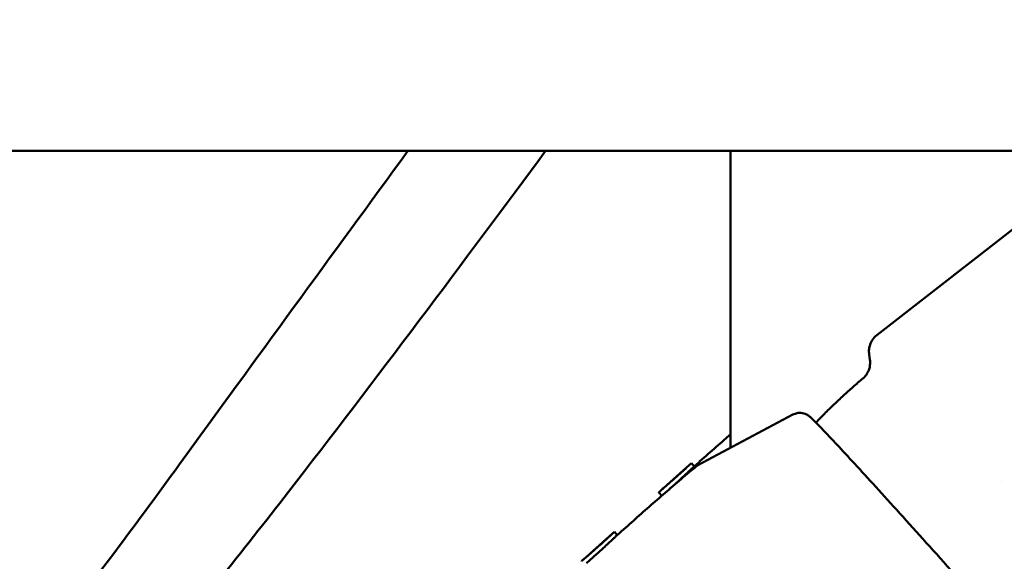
# Model space of a CAD drawing. Header units: millimetres. Extents: x 0 to 6049, y -120 to 1682.
# Tile 23 of 256: x 412 to 445, y 636 to 654. Entities that reach past the tile are written whole.
import ezdxf

# ---------------------------------------------------------------- set-up
doc = ezdxf.new("R2010")
doc.units = ezdxf.units.MM
doc.header["$LTSCALE"] = 2
doc.layers.add('Bemaßung (ISO)', color=7, linetype='Continuous', lineweight=25)
doc.layers.add('Sichtbar (ISO)', color=7, linetype='Continuous', lineweight=50)
doc.styles.add('Notiztext (DIN)', font='isocpeur.ttf')
doc.dimstyles.new('Standard (DIN)', dxfattribs={"dimscale": 2, "dimtxt": 3.5, "dimasz": 2.5, "dimexe": 2, "dimexo": 0.5, "dimgap": 0.5, "dimtad": 1, "dimrnd": 1e-08, "dimtxsty": 'Notiztext (DIN)', "dimcen": 0.09, "dimdle": 10, "dimclrd": 256, "dimclre": 256, "dimclrt": 256, "dimadec": 0, "dimazin": 0, "dimtfac": 1, "dimtmove": 0, "dimatfit": 3, "dimfxl": 1, "dimtolj": 1, "dimtzin": 0, "dimlwd": -1, "dimlwe": -1, "dimarcsym": 0})

# ---------------------------------------------------------------- blocks, each defined once
blk = doc.blocks.new('*D22')
at = {"layer": 'Bemaßung (ISO)', "transparency": 16777216}
for p, q in [((252.973, 717.98), (203.036, 717.98)), ((207.036, 595.722), (207.036, 712.98)), ((594.715, 590.722), (203.036, 590.722))]:
    blk.add_line(p, q, dxfattribs=at)
for points in [[(206.202, 712.98), (207.869, 712.98), (207.036, 717.98)], [(206.202, 595.722), (207.869, 595.722), (207.036, 590.722)]]:
    blk.add_solid(points, dxfattribs=at)
at = {"layer": 'Defpoints', "color": 0, "transparency": 16777216}
for p in [(207.036, 717.98), (253.973, 717.98), (595.715, 590.722)]:
    blk.add_point(p, dxfattribs=at)
at = {"layer": 'Bemaßung (ISO)', "transparency": 16777216, "insert": (197.636, 642.256), "char_height": 7, "attachment_point": 1, "rotation": 90, "style": 'Notiztext (DIN)'}
blk.add_mtext('\\A1;127,26', dxfattribs=at)

msp = doc.modelspace()

# ---------------------------------------------------------------- linework, layer by layer
at = {"layer": 'Sichtbar (ISO)'}
for p, q in [((404.916, 649.879), (450.219, 649.879)), ((436.023, 649.879), (436.023, 639.761)), ((446.407, 647.807), (441.014, 643.603)), ((440.777, 642.758), (440.75, 642.952)), ((438.152, 640.895), (434.913, 639.169)), ((434.789, 639.133), (434.695, 639.238)), ((433.632, 638.298), (434.625, 639.183)), ((433.677, 638.127), (433.575, 638.241)), ((432.162, 636.791), (432.068, 636.897)), ((431.011, 635.962), (432.005, 636.847))]:
    msp.add_line(p, q, dxfattribs=at)
msp.add_ellipse((447.666, 636.072), major_axis=(6.127, -6.874), ratio=0.012497, start_param=4.321715, end_param=4.321717, dxfattribs=at)
for points, knots in [([(406.637, 627.518), (408.285, 628.626), (409.752, 629.965), (412.454, 632.869), (413.688, 634.431), (415.668, 637.059), (416.405, 638.068), (419.829, 642.767), (422.425, 646.322), (425.021, 649.878)], [-3.343451, -3.343451, -3.343451, -3.343451, -2.693829, -2.693829, -2.046168, -2.046168, -1.622305, -1.622305, -0.30137, -0.30137, -0.30137, -0.30137]), ([(429.72, 649.879), (426.981, 646.18), (423.863, 642.01), (420.166, 637.255), (419.359, 636.229), (416.413, 632.553), (414.264, 630.002), (411.564, 627.259), (410.788, 626.522), (409.31, 625.276), (408.633, 624.761), (407.903, 624.271)], [0.098749, 0.098749, 0.098749, 0.098749, 1.451976, 1.451976, 1.815882, 1.815882, 2.790752, 2.790752, 3.157122, 3.157122, 3.459844, 3.459844, 3.459844, 3.459844]), ([(440.75, 642.952), (440.747, 642.974), (440.744, 643), (440.743, 643.061), (440.744, 643.097), (440.754, 643.179), (440.764, 643.227), (440.8, 643.332), (440.827, 643.39), (440.905, 643.504), (440.956, 643.559), (441.014, 643.603)], [0.01274202, 0.01274202, 0.01274202, 0.01274202, 0.0166442, 0.0166442, 0.02054639, 0.02054639, 0.02444857, 0.02444857, 0.02835075, 0.02835075, 0.03225293, 0.03225293, 0.03225293, 0.03225293]), ([(440.537, 642.13), (440.591, 642.176), (440.638, 642.231), (440.709, 642.341), (440.733, 642.397), (440.766, 642.497), (440.774, 642.542), (440.784, 642.62), (440.784, 642.654), (440.783, 642.712), (440.78, 642.737), (440.777, 642.758)], [6.25145248, 6.25145248, 6.25145248, 6.25145248, 6.25525064, 6.25525064, 6.2590488, 6.2590488, 6.26284696, 6.26284696, 6.26664512, 6.26664512, 6.27044329, 6.27044329, 6.27044329, 6.27044329]), ([(438.937, 640.629), (439.033, 640.728), (439.13, 640.827), (439.333, 641.03), (439.439, 641.133), (439.653, 641.339), (439.761, 641.44), (439.979, 641.641), (440.09, 641.741), (440.312, 641.937), (440.424, 642.034), (440.537, 642.13)], [4.742872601, 4.742872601, 4.742872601, 4.742872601, 4.743110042, 4.743110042, 4.743362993, 4.743362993, 4.743615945, 4.743615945, 4.743868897, 4.743868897, 4.744121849, 4.744121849, 4.744121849, 4.744121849]), ([(438.152, 640.895), (438.2, 640.921), (438.248, 640.937), (438.342, 640.955), (438.386, 640.956), (438.466, 640.95), (438.498, 640.943), (438.556, 640.927), (438.577, 640.918), (438.619, 640.899), (438.636, 640.89), (438.674, 640.867), (438.689, 640.856), (438.746, 640.814), (438.768, 640.793), (438.921, 640.65), (439.116, 640.447), (439.718, 639.805), (440.123, 639.367), (441.084, 638.317), (441.638, 637.707), (442.842, 636.374), (443.491, 635.651), (444.821, 634.165), (445.501, 633.402), (446.822, 631.914), (447.464, 631.188), (448.643, 629.847), (449.182, 629.231), (450.101, 628.172), (450.482, 627.729), (451.052, 627.055), (451.229, 626.842), (451.346, 626.679), (451.361, 626.658), (451.393, 626.603), (451.406, 626.584), (451.429, 626.521), (451.435, 626.506), (451.447, 626.46), (451.455, 626.426), (451.459, 626.33), (451.457, 626.277), (451.423, 626.166), (451.402, 626.116), (451.369, 626.068)], [0.034465, 0.034465, 0.034465, 0.034465, 0.0388, 0.0388, 0.04413, 0.04413, 0.05095, 0.05095, 0.059169, 0.059169, 0.070549, 0.070549, 0.092161, 0.092161, 0.166836, 0.166836, 0.480388, 0.480388, 0.805126, 0.805126, 1.126065, 1.126065, 1.44643, 1.44643, 1.766655, 1.766655, 2.086881, 2.086881, 2.407253, 2.407253, 2.72822, 2.72822, 3.053094, 3.053094, 3.111539, 3.111539, 3.140761, 3.140761, 3.148003, 3.148003, 3.15802, 3.15802, 3.165326, 3.165326, 3.169983, 3.169983, 3.169983, 3.169983]), ([(434.725, 639.075), (434.904, 639.236), (435.083, 639.396), (435.443, 639.716), (435.624, 639.875), (435.878, 640.097), (435.95, 640.161), (436.023, 640.225)], [6.2517090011, 6.2517090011, 6.2517090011, 6.2517090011, 6.251785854, 6.251785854, 6.2518627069, 6.2518627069, 6.2518936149, 6.2518936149, 6.2518936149, 6.2518936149]), ([(434.695, 639.238), (434.692, 639.24), (434.676, 639.228), (434.617, 639.176), (434.573, 639.136), (434.474, 639.045), (434.412, 638.987), (434.275, 638.862), (434.2, 638.794), (434.13, 638.732), (434.059, 638.669), (433.984, 638.603), (433.845, 638.482), (433.782, 638.428), (433.682, 638.342), (433.639, 638.305), (433.586, 638.256), (433.573, 638.243), (433.575, 638.241)], [0.3391309, 0.3391309, 0.3391309, 0.3391309, 0.3673918, 0.3673918, 0.3956527, 0.3956527, 0.4239136, 0.4239136, 0.4521745, 0.4521745, 0.4521745, 0.4804355, 0.4804355, 0.5086964, 0.5086964, 0.5369573, 0.5369573, 0.5642825, 0.5642825, 0.5642825, 0.5642825]), ([(434.825, 639.11), (434.641, 638.955), (434.458, 638.799), (434.093, 638.486), (433.91, 638.329), (433.547, 638.014), (433.365, 637.856), (433.003, 637.539), (432.823, 637.38), (432.463, 637.06), (432.284, 636.9), (432.105, 636.739)], [6.2514263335, 6.2514263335, 6.2514263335, 6.2514263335, 6.2515031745, 6.2515031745, 6.2515800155, 6.2515800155, 6.2516568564, 6.2516568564, 6.2517336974, 6.2517336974, 6.2518105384, 6.2518105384, 6.2518105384, 6.2518105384]), ([(434.725, 639.075), (434.701, 639.053), (434.67, 639.024), (434.585, 638.946), (434.528, 638.892), (434.415, 638.787), (434.362, 638.738), (434.259, 638.643), (434.209, 638.597), (434.106, 638.505), (434.054, 638.458), (433.943, 638.36), (433.887, 638.31), (433.837, 638.266), (433.834, 638.263), (433.831, 638.26)], [-0.2007497, -0.2007497, -0.2007497, -0.2007497, -0.1794509, -0.1794509, -0.1508662, -0.1508662, -0.1286415, -0.1286415, -0.1084036, -0.1084036, -0.0866445, -0.0866445, -0.0595028, -0.0595028, -0.0577986, -0.0577986, -0.0577986, -0.0577986]), ([(434.825, 639.11), (434.83, 639.115), (434.836, 639.119), (434.848, 639.128), (434.853, 639.132), (434.865, 639.141), (434.871, 639.145), (434.883, 639.152), (434.889, 639.156), (434.901, 639.163), (434.907, 639.166), (434.913, 639.169)], [0.031758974, 0.031758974, 0.031758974, 0.031758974, 0.032300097, 0.032300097, 0.032841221, 0.032841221, 0.033382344, 0.033382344, 0.033923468, 0.033923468, 0.034464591, 0.034464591, 0.034464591, 0.034464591]), ([(432.068, 636.897), (432.066, 636.899), (432.052, 636.888), (431.996, 636.841), (431.955, 636.802), (431.858, 636.713), (431.797, 636.656), (431.661, 636.532), (431.587, 636.465), (431.516, 636.402), (431.446, 636.34), (431.37, 636.273), (431.23, 636.151), (431.166, 636.096), (431.064, 636.008), (431.019, 635.969), (430.961, 635.916), (430.947, 635.902), (430.948, 635.898), (430.948, 635.898), (430.948, 635.898)], [0.3400666, 0.3400666, 0.3400666, 0.3400666, 0.3673918, 0.3673918, 0.3956527, 0.3956527, 0.4239136, 0.4239136, 0.4521745, 0.4521745, 0.4521745, 0.4804355, 0.4804355, 0.5086964, 0.5086964, 0.5369573, 0.5369573, 0.5652182, 0.5652182, 0.5661539, 0.5661539, 0.5661539, 0.5661539]), ([(432.105, 636.739), (432.081, 636.718), (432.052, 636.69), (431.969, 636.614), (431.913, 636.561), (431.801, 636.457), (431.749, 636.408), (431.646, 636.314), (431.596, 636.268), (431.493, 636.175), (431.44, 636.128), (431.328, 636.029), (431.271, 635.979), (431.179, 635.897), (431.143, 635.864), (431.115, 635.839)], [-0.2008738, -0.2008738, -0.2008738, -0.2008738, -0.1794509, -0.1794509, -0.1508662, -0.1508662, -0.1286415, -0.1286415, -0.1084036, -0.1084036, -0.0866445, -0.0866445, -0.0595028, -0.0595028, -0.0352268, -0.0352268, -0.0352268, -0.0352268])]:
    msp.add_open_spline(points, degree=3, knots=knots, dxfattribs=at)
msp.add_open_spline([(434.695, 639.238), (434.695, 639.238), (434.695, 639.238), (434.695, 639.238)], degree=3, dxfattribs=at)

# ---------------------------------------------------------------- dimensions: what is measured, and where the dimension line sits
at = {"layer": 'Bemaßung (ISO)'}
dim = msp.add_linear_dim(base=(207.036, 717.98), p1=(595.715, 590.722), p2=(253.973, 717.98), angle=90, dimstyle='Standard (DIN)', override={"dimgap": 0.5, "dimdec": 2, "dimtol": 0, "dimlim": 0, "dimtp": 0, "dimtm": 0, "dimtdec": 2, "dimtofl": 0, "dimatfit": 1}, dxfattribs=at)
dim.commit()
dim.dimension.update_dxf_attribs({"geometry": '*D22', "text_midpoint": (207.036, 654.331), "dimtype": 160})

doc.saveas('drawing.dxf')
